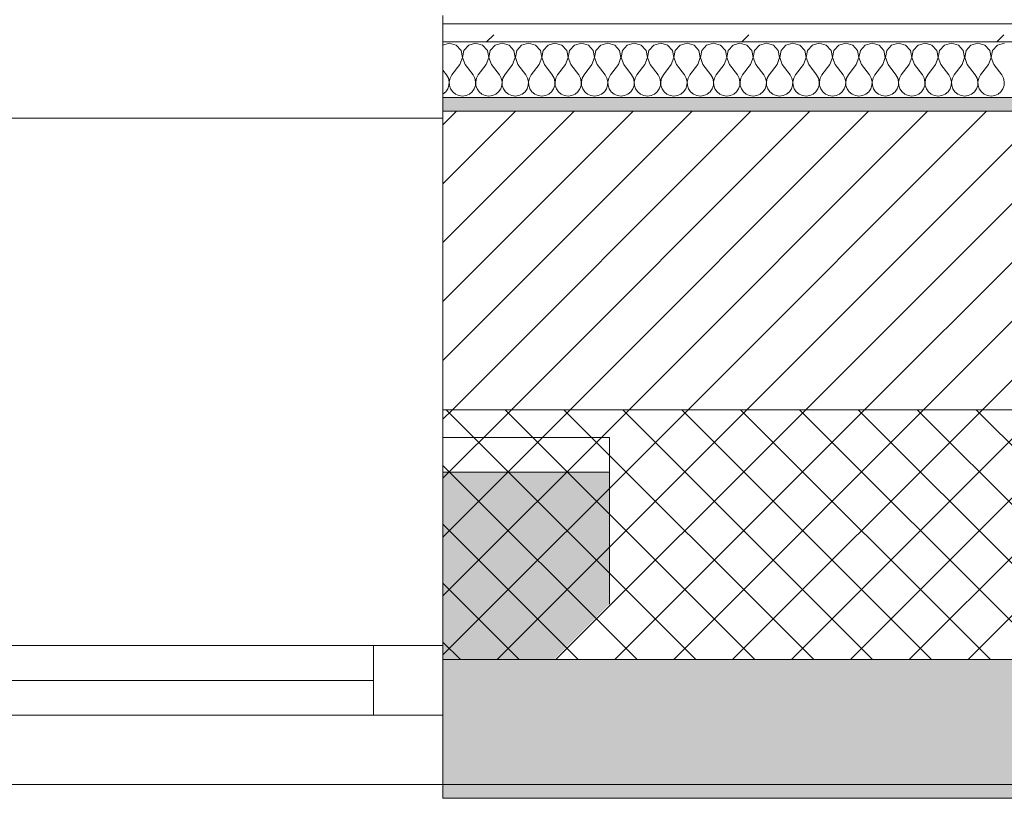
# Model space of a CAD drawing. Header units: millimetres. Extents: x -30280 to 19093, y -19284 to 4746.
# Tile 39 of 132: x -24471 to -23762, y -1699 to -1138. Entities that reach past the tile are written whole.
import ezdxf

# ---------------------------------------------------------------- set-up
doc = ezdxf.new("R2010")
doc.units = ezdxf.units.MM
doc.header["$MEASUREMENT"] = 0
doc.linetypes.add('Wipeout_Contour', pattern=[1000, 0, -1000])
for name, color, linetype in [('12_FAÇ_Façana', 7, 'Continuous'), ('Nuevo_08_E_Envans secs', 7, 'Continuous'), ('Ventanas Archicad', 7, 'Continuous')]:
    doc.layers.add(name, color=color, linetype=linetype)
for name, color, linetype, lineweight in [('12_FAÇ_Façana_Pluma_Nº__1', 7, 'Continuous', 5), ('12_FAÇ_Façana_Pluma_Nº__2', 8, 'Continuous', 5), ('12_FAÇ_Façana_Pluma_Nº__7', 7, 'Continuous', 5), ('Nuevo_08_E_Envans secs_Pluma_Nº__1', 7, 'Continuous', 5), ('Ventanas Archicad_Pluma_Nº__1', 7, 'Continuous', 5), ('Ventanas Archicad_Pluma_Nº__7', 7, 'Continuous', 5)]:
    doc.layers.add(name, color=color, linetype=linetype, lineweight=lineweight)
for name, color, linetype, lineweight, true_color in [('12_FAÇ_Façana_Pluma_Nº__102', 7, 'Continuous', 5, 0xcccccc), ('12_FAÇ_Façana_Pluma_Nº__174', 7, 'Continuous', 13, 0xe4ad2c), ('12_FAÇ_Façana_Pluma_Nº__176', 7, 'Continuous', 15, 0x93a0c6), ('Nuevo_08_E_Envans secs_Pluma_Nº__102', 7, 'Continuous', 5, 0xcccccc), ('Nuevo_08_E_Envans secs_Pluma_Nº__177', 7, 'Continuous', 15, 0xf7e046)]:
    doc.layers.add(name, color=color, linetype=linetype, lineweight=lineweight, true_color=true_color)

# ---------------------------------------------------------------- blocks, each defined once
blk = doc.blocks.new('Muro_14_1', base_point=(-24166.43, -1193.98))
at = {"layer": '12_FAÇ_Façana_Pluma_Nº__102', "linetype": 'Continuous', "lineweight": 0, "true_color": 0xe5e5e5}
for points in [[(-21871.11, -1598.98), (-24166.43, -1598.98), (-24166.43, -1688.98), (-20233.93, -1688.98), (-20233.93, -1598.98), (-21518.13, -1598.98), (-21518.13, -1638.98), (-21871.11, -1638.98)], [(-24166.43, -1698.98), (-20233.93, -1698.98), (-20233.93, -1688.98), (-24166.43, -1688.98)]]:
    blk.add_hatch(color=254, dxfattribs=at).paths.add_polyline_path(points)
at = {"layer": '12_FAÇ_Façana_Pluma_Nº__174', "linetype": 'Continuous', "lineweight": 13, "true_color": 0xe4ad2c}
h = blk.add_hatch(dxfattribs=at)
h.set_pattern_fill('SATE_Aislamiento_0001', color=42, style=0, pattern_type=2)
h.set_pattern_definition([(45, (0, 0), (-21.213203, 21.213203), []), (135, (0, 0), (21.213203, 21.213203), [])])
h.paths.add_polyline_path([(-24166.43, -1598.98), (-21871.11, -1598.98), (-21871.11, -1418.98), (-24166.43, -1418.98)])
at = {"layer": '12_FAÇ_Façana_Pluma_Nº__176', "linetype": 'Continuous', "lineweight": 0, "true_color": 0x495063}
blk.add_hatch(color=251, dxfattribs=at).paths.add_polyline_path([(-24166.43, -1193.98), (-24166.43, -1203.98), (-21871.11, -1203.98), (-21871.11, -1193.97)])
at = {"layer": '12_FAÇ_Façana_Pluma_Nº__2', "linetype": 'Continuous', "lineweight": 5}
h = blk.add_hatch(dxfattribs=at)
h.set_pattern_fill('Ceramic_0001', color=8, style=0, pattern_type=2)
h.set_pattern_definition([(45, (0, 0), (-21.213203, 21.213203), [])])
h.paths.add_polyline_path([(-24166.43, -1418.98), (-21871.11, -1418.98), (-21871.11, -1203.98), (-24166.43, -1203.98)])
at = {"layer": '12_FAÇ_Façana_Pluma_Nº__7', "color": 7, "linetype": 'Continuous', "lineweight": 5}
for p, q in [((-21871.11, -1203.98), (-24166.43, -1203.98)), ((-24166.43, -1418.98), (-21871.11, -1418.98)), ((-24166.43, -1598.98), (-21871.11, -1598.98)), ((-24166.43, -1688.98), (-20233.93, -1688.98))]:
    blk.add_line(p, q, dxfattribs=at)
at = {"layer": '12_FAÇ_Façana_Pluma_Nº__7', "color": 7, "linetype": 'Continuous', "lineweight": 5, "flags": 128}
for points in [[(-21871.11, -1193.98), (-24166.43, -1193.98)], [(-24166.43, -1193.98), (-24166.43, -1698.98)], [(-24166.43, -1698.98), (-20233.93, -1698.98)]]:
    blk.add_lwpolyline(points, dxfattribs=at)
blk = doc.blocks.new('Ventana Vertical Multi-Faja 27_5')
at = {"layer": 'Ventanas Archicad_Pluma_Nº__1', "color": 7, "linetype": 'Continuous', "lineweight": 5}
for p, q in [((-600, 50), (600, 50)), ((-600, 0), (-550, 0)), ((-550, 0), (-550, -50)), ((-550, 0), (550, 0)), ((550, -50), (550, 0)), ((550, 0), (600, 0)), ((-550, -25), (550, -25)), ((-550, -50), (-600, -50)), ((550, -50), (-550, -50)), ((600, -50), (550, -50)), ((-600, -200), (-600, -175)), ((600, -200), (600, -175)), ((-600, -430), (600, -430))]:
    blk.add_line(p, q, dxfattribs=at)
at = {"layer": 'Ventanas Archicad_Pluma_Nº__7', "color": 7, "linetype": 'Continuous', "lineweight": 5}
for p, q in [((-600, 50), (-600, 40)), ((600, 50), (600, 40)), ((-600, 40), (-600, 0)), ((-600, 40), (-600, 0)), ((600, 40), (600, 0)), ((600, 40), (600, 0)), ((-600, 0), (-600, -50)), ((-600, 0), (-600, -50)), ((-600, 0), (-600, -50)), ((-600, 0), (-600, -50)), ((600, 0), (600, -50)), ((600, 0), (600, -50)), ((600, 0), (600, -50)), ((600, 0), (600, -50)), ((-600, -50), (-600, -80)), ((-600, -50), (-600, -80)), ((600, -50), (600, -80)), ((600, -50), (600, -80)), ((-600, -80), (-600, -175)), ((-600, -80), (-600, -175)), ((600, -80), (600, -175)), ((600, -80), (600, -175)), ((-600, -200), (-600, -420)), ((600, -200), (600, -420)), ((-600, -420), (-600, -430)), ((600, -420), (600, -430))]:
    blk.add_line(p, q, dxfattribs=at)
blk = doc.blocks.new('Muro_17_1', base_point=(-25366.43, -1208.98))
at = {"layer": '12_FAÇ_Façana', "linetype": 'Continuous', "lineweight": 0, "true_color": 0x000000}
h = blk.add_hatch(dxfattribs=at)
h.set_pattern_fill('Yeso_0001', color=18, style=0, pattern_type=2)
h.set_pattern_definition([(0, (0, 0), (0, 75), [0, -75])])
h.paths.add_polyline_path([(-24166.43, -1438.98), (-24166.43, -1463.98), (-24046.43, -1463.98), (-24046.43, -1438.98)])
at = {"layer": '12_FAÇ_Façana_Pluma_Nº__102', "linetype": 'Continuous', "lineweight": 0, "true_color": 0xe5e5e5}
blk.add_hatch(color=254, dxfattribs=at).paths.add_polyline_path([(-24046.43, -1558.98), (-24046.43, -1463.98), (-24166.43, -1463.98), (-24166.43, -1678.98)])
at = {"layer": '12_FAÇ_Façana_Pluma_Nº__1', "color": 7, "linetype": 'Continuous', "lineweight": 5}
for p, q in [((-24166.43, -1438.98), (-24166.43, -1463.98)), ((-24046.43, -1438.98), (-24166.43, -1438.98)), ((-24046.43, -1463.98), (-24046.43, -1438.98)), ((-24166.43, -1463.98), (-24046.43, -1463.98))]:
    blk.add_line(p, q, dxfattribs=at)
at = {"layer": '12_FAÇ_Façana_Pluma_Nº__7', "color": 7, "linetype": 'Continuous', "lineweight": 5}
for p, q in [((-24166.43, -1218.98), (-24166.43, -1208.98)), ((-24166.43, -1438.98), (-24166.43, -1218.98)), ((-24166.43, -1558.98), (-24166.43, -1463.98)), ((-24166.43, -1558.98), (-24166.43, -1463.98)), ((-24046.43, -1558.98), (-24046.43, -1463.98)), ((-24166.43, -1588.98), (-24166.43, -1558.98)), ((-24166.43, -1588.98), (-24166.43, -1558.98)), ((-24166.43, -1638.98), (-24166.43, -1588.98)), ((-24166.43, -1638.98), (-24166.43, -1588.98)), ((-24166.43, -1678.98), (-24166.43, -1638.98)), ((-24166.43, -1678.98), (-24166.43, -1638.98)), ((-24166.43, -1688.98), (-24166.43, -1678.98))]:
    blk.add_line(p, q, dxfattribs=at)
at = {"layer": 'Ventanas Archicad', "color": 253, "linetype": 'Continuous', "lineweight": 5, "true_color": 0xa4a4a6, "zscale": 1000, "rotation": 180}
blk.add_blockref('Ventana Vertical Multi-Faja 27_5', (-24766.43, -1638.98), dxfattribs=at)
blk = doc.blocks.new('*X737')
at = {"layer": 'Nuevo_08_E_Envans secs_Pluma_Nº__102', "color": 254, "linetype": 'Continuous', "lineweight": 5, "true_color": 0xcccccc}
for p, q in [((-24161.9, -1154.93), (-24166.43, -1156.21)), ((-24156.9, -1156.35), (-24161.9, -1154.93)), ((-24153.39, -1160.19), (-24156.9, -1156.35)), ((-24147.86, -1156.35), (-24151.38, -1160.19)), ((-24142.86, -1154.93), (-24147.86, -1156.35)), ((-24137.85, -1156.35), (-24142.86, -1154.93)), ((-24134.34, -1160.19), (-24137.85, -1156.35)), ((-24128.82, -1156.35), (-24132.33, -1160.19)), ((-24123.81, -1154.93), (-24128.82, -1156.35)), ((-24118.8, -1156.35), (-24123.81, -1154.93)), ((-24115.29, -1160.19), (-24118.8, -1156.35)), ((-24109.77, -1156.35), (-24113.28, -1160.19)), ((-24104.76, -1154.93), (-24109.77, -1156.35)), ((-24099.75, -1156.35), (-24104.76, -1154.93)), ((-24096.24, -1160.19), (-24099.75, -1156.35)), ((-24090.72, -1156.35), (-24094.23, -1160.19)), ((-24085.71, -1154.93), (-24090.72, -1156.35)), ((-24080.71, -1156.35), (-24085.71, -1154.93)), ((-24077.2, -1160.19), (-24080.71, -1156.35)), ((-24071.67, -1156.35), (-24075.19, -1160.19)), ((-24066.67, -1154.93), (-24071.67, -1156.35)), ((-24061.66, -1156.35), (-24066.67, -1154.93)), ((-24058.15, -1160.19), (-24061.66, -1156.35)), ((-24052.63, -1156.35), (-24056.14, -1160.19)), ((-24047.62, -1154.93), (-24052.63, -1156.35)), ((-24042.61, -1156.35), (-24047.62, -1154.93)), ((-24039.1, -1160.19), (-24042.61, -1156.35)), ((-24033.58, -1156.35), (-24037.09, -1160.19)), ((-24028.57, -1154.93), (-24033.58, -1156.35)), ((-24023.56, -1156.35), (-24028.57, -1154.93)), ((-24020.05, -1160.19), (-24023.56, -1156.35)), ((-24014.53, -1156.35), (-24018.04, -1160.19)), ((-24009.52, -1154.93), (-24014.53, -1156.35)), ((-24004.52, -1156.35), (-24009.52, -1154.93)), ((-24001.01, -1160.19), (-24004.52, -1156.35)), ((-23995.48, -1156.35), (-23998.99, -1160.19)), ((-23990.48, -1154.93), (-23995.48, -1156.35)), ((-23985.47, -1156.35), (-23990.48, -1154.93)), ((-23981.96, -1160.19), (-23985.47, -1156.35)), ((-23976.44, -1156.35), (-23979.95, -1160.19)), ((-23971.43, -1154.93), (-23976.44, -1156.35)), ((-23966.42, -1156.35), (-23971.43, -1154.93)), ((-23962.91, -1160.19), (-23966.42, -1156.35)), ((-23957.39, -1156.35), (-23960.9, -1160.19)), ((-23952.38, -1154.93), (-23957.39, -1156.35)), ((-23947.37, -1156.35), (-23952.38, -1154.93)), ((-23943.86, -1160.19), (-23947.37, -1156.35)), ((-23938.34, -1156.35), (-23941.85, -1160.19)), ((-23933.33, -1154.93), (-23938.34, -1156.35)), ((-23928.33, -1156.35), (-23933.33, -1154.93)), ((-23924.81, -1160.19), (-23928.33, -1156.35)), ((-23919.29, -1156.35), (-23922.8, -1160.19)), ((-23914.29, -1154.93), (-23919.29, -1156.35)), ((-23909.28, -1156.35), (-23914.29, -1154.93)), ((-23905.77, -1160.19), (-23909.28, -1156.35)), ((-23900.25, -1156.35), (-23903.76, -1160.19)), ((-23895.24, -1154.93), (-23900.25, -1156.35)), ((-23890.23, -1156.35), (-23895.24, -1154.93)), ((-23886.72, -1160.19), (-23890.23, -1156.35)), ((-23881.2, -1156.35), (-23884.71, -1160.19)), ((-23876.19, -1154.93), (-23881.2, -1156.35)), ((-23871.18, -1156.35), (-23876.19, -1154.93)), ((-23867.67, -1160.19), (-23871.18, -1156.35)), ((-23862.15, -1156.35), (-23865.66, -1160.19)), ((-23857.14, -1154.93), (-23862.15, -1156.35)), ((-23852.14, -1156.35), (-23857.14, -1154.93)), ((-23848.62, -1160.19), (-23852.14, -1156.35)), ((-23843.1, -1156.35), (-23846.61, -1160.19)), ((-23838.1, -1154.93), (-23843.1, -1156.35)), ((-23833.09, -1156.35), (-23838.1, -1154.93)), ((-23829.58, -1160.19), (-23833.09, -1156.35)), ((-23824.05, -1156.35), (-23827.57, -1160.19)), ((-23819.05, -1154.93), (-23824.05, -1156.35)), ((-23814.04, -1156.35), (-23819.05, -1154.93)), ((-23810.53, -1160.19), (-23814.04, -1156.35)), ((-23805.01, -1156.35), (-23808.52, -1160.19)), ((-23800, -1154.93), (-23805.01, -1156.35)), ((-23794.99, -1156.35), (-23800, -1154.93)), ((-23791.48, -1160.19), (-23794.99, -1156.35)), ((-23785.96, -1156.35), (-23789.47, -1160.19)), ((-23780.95, -1154.93), (-23785.96, -1156.35)), ((-23775.95, -1156.35), (-23780.95, -1154.93)), ((-23772.43, -1160.19), (-23775.95, -1156.35)), ((-23766.91, -1156.35), (-23770.42, -1160.19)), ((-23761.9, -1154.93), (-23766.91, -1156.35)), ((-24152.42, -1165.31), (-24153.39, -1160.19)), ((-24151.38, -1160.19), (-24152.34, -1165.31)), ((-24133.37, -1165.31), (-24134.34, -1160.19)), ((-24132.33, -1160.19), (-24133.29, -1165.31)), ((-24114.32, -1165.31), (-24115.29, -1160.19)), ((-24113.28, -1160.19), (-24114.25, -1165.31)), ((-24095.28, -1165.31), (-24096.24, -1160.19)), ((-24094.23, -1160.19), (-24095.2, -1165.31)), ((-24076.23, -1165.31), (-24077.2, -1160.19)), ((-24075.19, -1160.19), (-24076.15, -1165.31)), ((-24057.18, -1165.31), (-24058.15, -1160.19)), ((-24056.14, -1160.19), (-24057.1, -1165.31)), ((-24038.13, -1165.31), (-24039.1, -1160.19)), ((-24037.09, -1160.19), (-24038.06, -1165.31)), ((-24019.09, -1165.31), (-24020.05, -1160.19)), ((-24018.04, -1160.19), (-24019.01, -1165.31)), ((-24000.04, -1165.31), (-24001.01, -1160.19)), ((-23998.99, -1160.19), (-23999.96, -1165.31)), ((-23980.99, -1165.31), (-23981.96, -1160.19)), ((-23979.95, -1160.19), (-23980.91, -1165.31)), ((-23961.94, -1165.31), (-23962.91, -1160.19)), ((-23960.9, -1160.19), (-23961.87, -1165.31)), ((-23942.9, -1165.31), (-23943.86, -1160.19)), ((-23941.85, -1160.19), (-23942.82, -1165.31)), ((-23923.85, -1165.31), (-23924.81, -1160.19)), ((-23922.8, -1160.19), (-23923.77, -1165.31)), ((-23904.8, -1165.31), (-23905.77, -1160.19)), ((-23903.76, -1160.19), (-23904.72, -1165.31)), ((-23885.75, -1165.31), (-23886.72, -1160.19)), ((-23884.71, -1160.19), (-23885.68, -1165.31)), ((-23866.71, -1165.31), (-23867.67, -1160.19)), ((-23865.66, -1160.19), (-23866.63, -1165.31)), ((-23847.66, -1165.31), (-23848.62, -1160.19)), ((-23846.61, -1160.19), (-23847.58, -1165.31)), ((-23828.61, -1165.31), (-23829.58, -1160.19)), ((-23827.57, -1160.19), (-23828.53, -1165.31)), ((-23809.56, -1165.31), (-23810.53, -1160.19)), ((-23808.52, -1160.19), (-23809.49, -1165.31)), ((-23790.51, -1165.31), (-23791.48, -1160.19)), ((-23789.47, -1160.19), (-23790.44, -1165.31)), ((-23771.47, -1165.31), (-23772.43, -1160.19)), ((-23770.42, -1160.19), (-23771.39, -1165.31)), ((-24154.29, -1170.17), (-24160, -1177.79)), ((-24154.29, -1170.17), (-24152.42, -1165.31)), ((-24152.34, -1165.31), (-24150.48, -1170.17)), ((-24150.48, -1170.17), (-24144.76, -1177.79)), ((-24135.24, -1170.17), (-24140.95, -1177.79)), ((-24135.24, -1170.17), (-24133.37, -1165.31)), ((-24133.29, -1165.31), (-24131.43, -1170.17)), ((-24131.43, -1170.17), (-24125.71, -1177.79)), ((-24116.19, -1170.17), (-24121.9, -1177.79)), ((-24116.19, -1170.17), (-24114.32, -1165.31)), ((-24114.25, -1165.31), (-24112.38, -1170.17)), ((-24112.38, -1170.17), (-24106.67, -1177.79)), ((-24097.14, -1170.17), (-24102.86, -1177.79)), ((-24097.14, -1170.17), (-24095.28, -1165.31)), ((-24095.2, -1165.31), (-24093.33, -1170.17)), ((-24093.33, -1170.17), (-24087.62, -1177.79)), ((-24078.1, -1170.17), (-24083.81, -1177.79)), ((-24078.1, -1170.17), (-24076.23, -1165.31)), ((-24076.15, -1165.31), (-24074.29, -1170.17)), ((-24074.29, -1170.17), (-24068.57, -1177.79)), ((-24059.05, -1170.17), (-24064.76, -1177.79)), ((-24059.05, -1170.17), (-24057.18, -1165.31)), ((-24057.1, -1165.31), (-24055.24, -1170.17)), ((-24055.24, -1170.17), (-24049.52, -1177.79)), ((-24040, -1170.17), (-24045.71, -1177.79)), ((-24040, -1170.17), (-24038.13, -1165.31)), ((-24038.06, -1165.31), (-24036.19, -1170.17)), ((-24036.19, -1170.17), (-24030.48, -1177.79)), ((-24020.95, -1170.17), (-24026.67, -1177.79)), ((-24020.95, -1170.17), (-24019.09, -1165.31)), ((-24019.01, -1165.31), (-24017.14, -1170.17)), ((-24017.14, -1170.17), (-24011.43, -1177.79)), ((-24001.9, -1170.17), (-24007.62, -1177.79)), ((-24001.9, -1170.17), (-24000.04, -1165.31)), ((-23999.96, -1165.31), (-23998.1, -1170.17)), ((-23998.1, -1170.17), (-23992.38, -1177.79)), ((-23982.86, -1170.17), (-23988.57, -1177.79)), ((-23982.86, -1170.17), (-23980.99, -1165.31)), ((-23980.91, -1165.31), (-23979.05, -1170.17)), ((-23979.05, -1170.17), (-23973.33, -1177.79)), ((-23963.81, -1170.17), (-23969.52, -1177.79)), ((-23963.81, -1170.17), (-23961.94, -1165.31)), ((-23961.87, -1165.31), (-23960, -1170.17)), ((-23960, -1170.17), (-23954.29, -1177.79)), ((-23944.76, -1170.17), (-23950.48, -1177.79)), ((-23944.76, -1170.17), (-23942.9, -1165.31)), ((-23942.82, -1165.31), (-23940.95, -1170.17)), ((-23940.95, -1170.17), (-23935.24, -1177.79)), ((-23925.71, -1170.17), (-23931.43, -1177.79)), ((-23925.71, -1170.17), (-23923.85, -1165.31)), ((-23923.77, -1165.31), (-23921.9, -1170.17)), ((-23921.9, -1170.17), (-23916.19, -1177.79)), ((-23906.67, -1170.17), (-23912.38, -1177.79)), ((-23906.67, -1170.17), (-23904.8, -1165.31)), ((-23904.72, -1165.31), (-23902.86, -1170.17)), ((-23902.86, -1170.17), (-23897.14, -1177.79)), ((-23887.62, -1170.17), (-23893.33, -1177.79)), ((-23887.62, -1170.17), (-23885.75, -1165.31)), ((-23885.68, -1165.31), (-23883.81, -1170.17)), ((-23883.81, -1170.17), (-23878.1, -1177.79)), ((-23868.57, -1170.17), (-23874.29, -1177.79)), ((-23868.57, -1170.17), (-23866.71, -1165.31)), ((-23866.63, -1165.31), (-23864.76, -1170.17)), ((-23864.76, -1170.17), (-23859.05, -1177.79)), ((-23849.52, -1170.17), (-23855.24, -1177.79)), ((-23849.52, -1170.17), (-23847.66, -1165.31)), ((-23847.58, -1165.31), (-23845.71, -1170.17)), ((-23845.71, -1170.17), (-23840, -1177.79)), ((-23830.48, -1170.17), (-23836.19, -1177.79)), ((-23830.48, -1170.17), (-23828.61, -1165.31)), ((-23828.53, -1165.31), (-23826.67, -1170.17)), ((-23826.67, -1170.17), (-23820.95, -1177.79)), ((-23811.43, -1170.17), (-23817.14, -1177.79)), ((-23811.43, -1170.17), (-23809.56, -1165.31)), ((-23809.49, -1165.31), (-23807.62, -1170.17)), ((-23807.62, -1170.17), (-23801.9, -1177.79)), ((-23792.38, -1170.17), (-23798.1, -1177.79)), ((-23792.38, -1170.17), (-23790.51, -1165.31)), ((-23790.44, -1165.31), (-23788.57, -1170.17)), ((-23788.57, -1170.17), (-23782.86, -1177.79)), ((-23773.33, -1170.17), (-23779.05, -1177.79)), ((-23773.33, -1170.17), (-23771.47, -1165.31)), ((-23771.39, -1165.31), (-23769.52, -1170.17)), ((-23769.52, -1170.17), (-23763.81, -1177.79)), ((-24166.43, -1174.29), (-24163.81, -1177.79)), ((-24162.54, -1180.08), (-24163.81, -1177.79)), ((-24161.94, -1182.64), (-24162.54, -1180.08)), ((-24162.07, -1185.27), (-24161.94, -1182.64)), ((-24161.27, -1180.08), (-24161.87, -1182.64)), ((-24161.87, -1182.64), (-24161.74, -1185.27)), ((-24160, -1177.79), (-24161.27, -1180.08)), ((-24143.49, -1180.08), (-24144.76, -1177.79)), ((-24142.9, -1182.64), (-24143.49, -1180.08)), ((-24143.02, -1185.27), (-24142.9, -1182.64)), ((-24142.22, -1180.08), (-24142.82, -1182.64)), ((-24142.82, -1182.64), (-24142.69, -1185.27)), ((-24140.95, -1177.79), (-24142.22, -1180.08)), ((-24124.44, -1180.08), (-24125.71, -1177.79)), ((-24123.85, -1182.64), (-24124.44, -1180.08)), ((-24123.98, -1185.27), (-24123.85, -1182.64)), ((-24123.18, -1180.08), (-24123.77, -1182.64)), ((-24123.77, -1182.64), (-24123.64, -1185.27)), ((-24121.9, -1177.79), (-24123.18, -1180.08)), ((-24105.4, -1180.08), (-24106.67, -1177.79)), ((-24104.8, -1182.64), (-24105.4, -1180.08)), ((-24104.93, -1185.27), (-24104.8, -1182.64)), ((-24104.13, -1180.08), (-24104.72, -1182.64)), ((-24104.72, -1182.64), (-24104.6, -1185.27)), ((-24102.86, -1177.79), (-24104.13, -1180.08)), ((-24086.35, -1180.08), (-24087.62, -1177.79)), ((-24085.75, -1182.64), (-24086.35, -1180.08)), ((-24085.88, -1185.27), (-24085.75, -1182.64)), ((-24085.08, -1180.08), (-24085.68, -1182.64)), ((-24085.68, -1182.64), (-24085.55, -1185.27)), ((-24083.81, -1177.79), (-24085.08, -1180.08)), ((-24067.3, -1180.08), (-24068.57, -1177.79)), ((-24066.71, -1182.64), (-24067.3, -1180.08)), ((-24066.83, -1185.27), (-24066.71, -1182.64)), ((-24066.03, -1180.08), (-24066.63, -1182.64)), ((-24066.63, -1182.64), (-24066.5, -1185.27)), ((-24064.76, -1177.79), (-24066.03, -1180.08)), ((-24048.25, -1180.08), (-24049.52, -1177.79)), ((-24047.66, -1182.64), (-24048.25, -1180.08)), ((-24047.78, -1185.27), (-24047.66, -1182.64)), ((-24046.99, -1180.08), (-24047.58, -1182.64)), ((-24047.58, -1182.64), (-24047.45, -1185.27)), ((-24045.71, -1177.79), (-24046.99, -1180.08)), ((-24029.2, -1180.08), (-24030.48, -1177.79)), ((-24028.61, -1182.64), (-24029.2, -1180.08)), ((-24028.74, -1185.27), (-24028.61, -1182.64)), ((-24027.94, -1180.08), (-24028.53, -1182.64)), ((-24028.53, -1182.64), (-24028.41, -1185.27)), ((-24026.67, -1177.79), (-24027.94, -1180.08)), ((-24010.16, -1180.08), (-24011.43, -1177.79)), ((-24009.56, -1182.64), (-24010.16, -1180.08)), ((-24009.69, -1185.27), (-24009.56, -1182.64)), ((-24008.89, -1180.08), (-24009.49, -1182.64)), ((-24009.49, -1182.64), (-24009.36, -1185.27)), ((-24007.62, -1177.79), (-24008.89, -1180.08)), ((-23991.11, -1180.08), (-23992.38, -1177.79)), ((-23990.51, -1182.64), (-23991.11, -1180.08)), ((-23990.64, -1185.27), (-23990.51, -1182.64)), ((-23989.84, -1180.08), (-23990.44, -1182.64)), ((-23990.44, -1182.64), (-23990.31, -1185.27)), ((-23988.57, -1177.79), (-23989.84, -1180.08)), ((-23972.06, -1180.08), (-23973.33, -1177.79)), ((-23971.47, -1182.64), (-23972.06, -1180.08)), ((-23971.59, -1185.27), (-23971.47, -1182.64)), ((-23970.8, -1180.08), (-23971.39, -1182.64)), ((-23971.39, -1182.64), (-23971.26, -1185.27)), ((-23969.52, -1177.79), (-23970.8, -1180.08)), ((-23953.01, -1180.08), (-23954.29, -1177.79)), ((-23952.42, -1182.64), (-23953.01, -1180.08)), ((-23952.55, -1185.27), (-23952.42, -1182.64)), ((-23951.75, -1180.08), (-23952.34, -1182.64)), ((-23952.34, -1182.64), (-23952.22, -1185.27)), ((-23950.48, -1177.79), (-23951.75, -1180.08)), ((-23933.97, -1180.08), (-23935.24, -1177.79)), ((-23933.37, -1182.64), (-23933.97, -1180.08)), ((-23933.5, -1185.27), (-23933.37, -1182.64)), ((-23932.7, -1180.08), (-23933.29, -1182.64)), ((-23933.29, -1182.64), (-23933.17, -1185.27)), ((-23931.43, -1177.79), (-23932.7, -1180.08)), ((-23914.92, -1180.08), (-23916.19, -1177.79)), ((-23914.32, -1182.64), (-23914.92, -1180.08)), ((-23914.45, -1185.27), (-23914.32, -1182.64)), ((-23913.65, -1180.08), (-23914.25, -1182.64)), ((-23914.25, -1182.64), (-23914.12, -1185.27)), ((-23912.38, -1177.79), (-23913.65, -1180.08)), ((-23895.87, -1180.08), (-23897.14, -1177.79)), ((-23895.28, -1182.64), (-23895.87, -1180.08)), ((-23895.4, -1185.27), (-23895.28, -1182.64)), ((-23894.6, -1180.08), (-23895.2, -1182.64)), ((-23895.2, -1182.64), (-23895.07, -1185.27)), ((-23893.33, -1177.79), (-23894.6, -1180.08)), ((-23876.82, -1180.08), (-23878.1, -1177.79)), ((-23876.23, -1182.64), (-23876.82, -1180.08)), ((-23876.36, -1185.27), (-23876.23, -1182.64)), ((-23875.56, -1180.08), (-23876.15, -1182.64)), ((-23876.15, -1182.64), (-23876.02, -1185.27)), ((-23874.29, -1177.79), (-23875.56, -1180.08)), ((-23857.78, -1180.08), (-23859.05, -1177.79)), ((-23857.18, -1182.64), (-23857.78, -1180.08)), ((-23857.31, -1185.27), (-23857.18, -1182.64)), ((-23856.51, -1180.08), (-23857.1, -1182.64)), ((-23857.1, -1182.64), (-23856.98, -1185.27)), ((-23855.24, -1177.79), (-23856.51, -1180.08)), ((-23838.73, -1180.08), (-23840, -1177.79)), ((-23838.13, -1182.64), (-23838.73, -1180.08)), ((-23838.26, -1185.27), (-23838.13, -1182.64)), ((-23837.46, -1180.08), (-23838.06, -1182.64)), ((-23838.06, -1182.64), (-23837.93, -1185.27)), ((-23836.19, -1177.79), (-23837.46, -1180.08)), ((-23819.68, -1180.08), (-23820.95, -1177.79)), ((-23819.09, -1182.64), (-23819.68, -1180.08)), ((-23819.21, -1185.27), (-23819.09, -1182.64)), ((-23818.41, -1180.08), (-23819.01, -1182.64)), ((-23819.01, -1182.64), (-23818.88, -1185.27)), ((-23817.14, -1177.79), (-23818.41, -1180.08)), ((-23800.63, -1180.08), (-23801.9, -1177.79)), ((-23800.04, -1182.64), (-23800.63, -1180.08)), ((-23800.17, -1185.27), (-23800.04, -1182.64)), ((-23799.37, -1180.08), (-23799.96, -1182.64)), ((-23799.96, -1182.64), (-23799.83, -1185.27)), ((-23798.1, -1177.79), (-23799.37, -1180.08)), ((-23781.59, -1180.08), (-23782.86, -1177.79)), ((-23780.99, -1182.64), (-23781.59, -1180.08)), ((-23781.12, -1185.27), (-23780.99, -1182.64)), ((-23780.32, -1180.08), (-23780.91, -1182.64)), ((-23780.91, -1182.64), (-23780.79, -1185.27)), ((-23779.05, -1177.79), (-23780.32, -1180.08)), ((-23762.54, -1180.08), (-23763.81, -1177.79)), ((-23761.94, -1182.64), (-23762.54, -1180.08)), ((-23762.07, -1185.27), (-23761.94, -1182.64)), ((-24166.43, -1191.61), (-24166.42, -1191.6)), ((-24166.42, -1191.6), (-24164.4, -1189.92)), ((-24164.4, -1189.92), (-24162.91, -1187.76)), ((-24162.91, -1187.76), (-24162.07, -1185.27)), ((-24161.74, -1185.27), (-24160.9, -1187.76)), ((-24160.9, -1187.76), (-24159.41, -1189.92)), ((-24159.41, -1189.92), (-24157.39, -1191.6)), ((-24157.39, -1191.6), (-24154.98, -1192.66)), ((-24149.78, -1192.66), (-24147.37, -1191.6)), ((-24147.37, -1191.6), (-24145.35, -1189.92)), ((-24145.35, -1189.92), (-24143.86, -1187.76)), ((-24143.86, -1187.76), (-24143.02, -1185.27)), ((-24142.69, -1185.27), (-24141.85, -1187.76)), ((-24141.85, -1187.76), (-24140.36, -1189.92)), ((-24140.36, -1189.92), (-24138.34, -1191.6)), ((-24138.34, -1191.6), (-24135.94, -1192.66)), ((-24130.73, -1192.66), (-24128.33, -1191.6)), ((-24128.33, -1191.6), (-24126.3, -1189.92)), ((-24126.3, -1189.92), (-24124.81, -1187.76)), ((-24124.81, -1187.76), (-24123.98, -1185.27)), ((-24123.64, -1185.27), (-24122.8, -1187.76)), ((-24122.8, -1187.76), (-24121.32, -1189.92)), ((-24121.32, -1189.92), (-24119.29, -1191.6)), ((-24119.29, -1191.6), (-24116.89, -1192.66)), ((-24111.68, -1192.66), (-24109.28, -1191.6)), ((-24109.28, -1191.6), (-24107.26, -1189.92)), ((-24107.26, -1189.92), (-24105.77, -1187.76)), ((-24105.77, -1187.76), (-24104.93, -1185.27)), ((-24104.6, -1185.27), (-24103.76, -1187.76)), ((-24103.76, -1187.76), (-24102.27, -1189.92)), ((-24102.27, -1189.92), (-24100.25, -1191.6)), ((-24100.25, -1191.6), (-24097.84, -1192.66)), ((-24092.64, -1192.66), (-24090.23, -1191.6)), ((-24090.23, -1191.6), (-24088.21, -1189.92)), ((-24088.21, -1189.92), (-24086.72, -1187.76)), ((-24086.72, -1187.76), (-24085.88, -1185.27)), ((-24085.55, -1185.27), (-24084.71, -1187.76)), ((-24084.71, -1187.76), (-24083.22, -1189.92)), ((-24083.22, -1189.92), (-24081.2, -1191.6)), ((-24081.2, -1191.6), (-24078.79, -1192.66)), ((-24073.59, -1192.66), (-24071.18, -1191.6)), ((-24071.18, -1191.6), (-24069.16, -1189.92)), ((-24069.16, -1189.92), (-24067.67, -1187.76)), ((-24067.67, -1187.76), (-24066.83, -1185.27)), ((-24066.5, -1185.27), (-24065.66, -1187.76)), ((-24065.66, -1187.76), (-24064.17, -1189.92)), ((-24064.17, -1189.92), (-24062.15, -1191.6)), ((-24062.15, -1191.6), (-24059.75, -1192.66)), ((-24054.54, -1192.66), (-24052.14, -1191.6)), ((-24052.14, -1191.6), (-24050.11, -1189.92)), ((-24050.11, -1189.92), (-24048.62, -1187.76)), ((-24048.62, -1187.76), (-24047.78, -1185.27)), ((-24047.45, -1185.27), (-24046.61, -1187.76)), ((-24046.61, -1187.76), (-24045.13, -1189.92)), ((-24045.13, -1189.92), (-24043.1, -1191.6)), ((-24043.1, -1191.6), (-24040.7, -1192.66)), ((-24035.49, -1192.66), (-24033.09, -1191.6)), ((-24033.09, -1191.6), (-24031.06, -1189.92)), ((-24031.06, -1189.92), (-24029.58, -1187.76)), ((-24029.58, -1187.76), (-24028.74, -1185.27)), ((-24028.41, -1185.27), (-24027.57, -1187.76)), ((-24027.57, -1187.76), (-24026.08, -1189.92)), ((-24026.08, -1189.92), (-24024.05, -1191.6)), ((-24024.05, -1191.6), (-24021.65, -1192.66)), ((-24016.45, -1192.66), (-24014.04, -1191.6)), ((-24014.04, -1191.6), (-24012.02, -1189.92)), ((-24012.02, -1189.92), (-24010.53, -1187.76)), ((-24010.53, -1187.76), (-24009.69, -1185.27)), ((-24009.36, -1185.27), (-24008.52, -1187.76)), ((-24008.52, -1187.76), (-24007.03, -1189.92)), ((-24007.03, -1189.92), (-24005.01, -1191.6)), ((-24005.01, -1191.6), (-24002.6, -1192.66)), ((-23997.4, -1192.66), (-23994.99, -1191.6)), ((-23994.99, -1191.6), (-23992.97, -1189.92)), ((-23992.97, -1189.92), (-23991.48, -1187.76)), ((-23991.48, -1187.76), (-23990.64, -1185.27)), ((-23990.31, -1185.27), (-23989.47, -1187.76)), ((-23989.47, -1187.76), (-23987.98, -1189.92)), ((-23987.98, -1189.92), (-23985.96, -1191.6)), ((-23985.96, -1191.6), (-23983.55, -1192.66)), ((-23978.35, -1192.66), (-23975.95, -1191.6)), ((-23975.95, -1191.6), (-23973.92, -1189.92)), ((-23973.92, -1189.92), (-23972.43, -1187.76)), ((-23972.43, -1187.76), (-23971.59, -1185.27)), ((-23971.26, -1185.27), (-23970.42, -1187.76)), ((-23970.42, -1187.76), (-23968.94, -1189.92)), ((-23968.94, -1189.92), (-23966.91, -1191.6)), ((-23966.91, -1191.6), (-23964.51, -1192.66)), ((-23959.3, -1192.66), (-23956.9, -1191.6)), ((-23956.9, -1191.6), (-23954.87, -1189.92)), ((-23954.87, -1189.92), (-23953.39, -1187.76)), ((-23953.39, -1187.76), (-23952.55, -1185.27)), ((-23952.22, -1185.27), (-23951.38, -1187.76)), ((-23951.38, -1187.76), (-23949.89, -1189.92)), ((-23949.89, -1189.92), (-23947.86, -1191.6)), ((-23947.86, -1191.6), (-23945.46, -1192.66)), ((-23940.25, -1192.66), (-23937.85, -1191.6)), ((-23937.85, -1191.6), (-23935.83, -1189.92)), ((-23935.83, -1189.92), (-23934.34, -1187.76)), ((-23934.34, -1187.76), (-23933.5, -1185.27)), ((-23933.17, -1185.27), (-23932.33, -1187.76)), ((-23932.33, -1187.76), (-23930.84, -1189.92)), ((-23930.84, -1189.92), (-23928.82, -1191.6)), ((-23928.82, -1191.6), (-23926.41, -1192.66)), ((-23921.21, -1192.66), (-23918.8, -1191.6)), ((-23918.8, -1191.6), (-23916.78, -1189.92)), ((-23916.78, -1189.92), (-23915.29, -1187.76)), ((-23915.29, -1187.76), (-23914.45, -1185.27)), ((-23914.12, -1185.27), (-23913.28, -1187.76)), ((-23913.28, -1187.76), (-23911.79, -1189.92)), ((-23911.79, -1189.92), (-23909.77, -1191.6)), ((-23909.77, -1191.6), (-23907.36, -1192.66)), ((-23902.16, -1192.66), (-23899.75, -1191.6)), ((-23899.75, -1191.6), (-23897.73, -1189.92)), ((-23897.73, -1189.92), (-23896.24, -1187.76)), ((-23896.24, -1187.76), (-23895.4, -1185.27)), ((-23895.07, -1185.27), (-23894.23, -1187.76)), ((-23894.23, -1187.76), (-23892.74, -1189.92)), ((-23892.74, -1189.92), (-23890.72, -1191.6)), ((-23890.72, -1191.6), (-23888.32, -1192.66)), ((-23883.11, -1192.66), (-23880.71, -1191.6)), ((-23880.71, -1191.6), (-23878.68, -1189.92)), ((-23878.68, -1189.92), (-23877.2, -1187.76)), ((-23877.2, -1187.76), (-23876.36, -1185.27)), ((-23876.02, -1185.27), (-23875.19, -1187.76)), ((-23875.19, -1187.76), (-23873.7, -1189.92)), ((-23873.7, -1189.92), (-23871.67, -1191.6)), ((-23871.67, -1191.6), (-23869.27, -1192.66)), ((-23864.06, -1192.66), (-23861.66, -1191.6)), ((-23861.66, -1191.6), (-23859.64, -1189.92)), ((-23859.64, -1189.92), (-23858.15, -1187.76)), ((-23858.15, -1187.76), (-23857.31, -1185.27)), ((-23856.98, -1185.27), (-23856.14, -1187.76)), ((-23856.14, -1187.76), (-23854.65, -1189.92)), ((-23854.65, -1189.92), (-23852.63, -1191.6)), ((-23852.63, -1191.6), (-23850.22, -1192.66)), ((-23845.02, -1192.66), (-23842.61, -1191.6)), ((-23842.61, -1191.6), (-23840.59, -1189.92)), ((-23840.59, -1189.92), (-23839.1, -1187.76)), ((-23839.1, -1187.76), (-23838.26, -1185.27)), ((-23837.93, -1185.27), (-23837.09, -1187.76)), ((-23837.09, -1187.76), (-23835.6, -1189.92)), ((-23835.6, -1189.92), (-23833.58, -1191.6)), ((-23833.58, -1191.6), (-23831.17, -1192.66)), ((-23825.97, -1192.66), (-23823.56, -1191.6)), ((-23823.56, -1191.6), (-23821.54, -1189.92)), ((-23821.54, -1189.92), (-23820.05, -1187.76)), ((-23820.05, -1187.76), (-23819.21, -1185.27)), ((-23818.88, -1185.27), (-23818.04, -1187.76)), ((-23818.04, -1187.76), (-23816.55, -1189.92)), ((-23816.55, -1189.92), (-23814.53, -1191.6)), ((-23814.53, -1191.6), (-23812.13, -1192.66)), ((-23806.92, -1192.66), (-23804.52, -1191.6)), ((-23804.52, -1191.6), (-23802.49, -1189.92)), ((-23802.49, -1189.92), (-23801.01, -1187.76)), ((-23801.01, -1187.76), (-23800.17, -1185.27)), ((-23799.83, -1185.27), (-23798.99, -1187.76)), ((-23798.99, -1187.76), (-23797.51, -1189.92)), ((-23797.51, -1189.92), (-23795.48, -1191.6)), ((-23795.48, -1191.6), (-23793.08, -1192.66)), ((-23787.87, -1192.66), (-23785.47, -1191.6)), ((-23785.47, -1191.6), (-23783.45, -1189.92)), ((-23783.45, -1189.92), (-23781.96, -1187.76)), ((-23781.96, -1187.76), (-23781.12, -1185.27)), ((-23780.79, -1185.27), (-23779.95, -1187.76)), ((-23779.95, -1187.76), (-23778.46, -1189.92)), ((-23778.46, -1189.92), (-23776.44, -1191.6)), ((-23776.44, -1191.6), (-23774.03, -1192.66)), ((-23768.83, -1192.66), (-23766.42, -1191.6)), ((-23766.42, -1191.6), (-23764.4, -1189.92)), ((-23764.4, -1189.92), (-23762.91, -1187.76)), ((-23762.91, -1187.76), (-23762.07, -1185.27)), ((-24154.98, -1192.66), (-24152.38, -1193.02)), ((-24152.38, -1193.02), (-24149.78, -1192.66)), ((-24135.94, -1192.66), (-24133.33, -1193.02)), ((-24133.33, -1193.02), (-24130.73, -1192.66)), ((-24116.89, -1192.66), (-24114.29, -1193.02)), ((-24114.29, -1193.02), (-24111.68, -1192.66)), ((-24097.84, -1192.66), (-24095.24, -1193.02)), ((-24095.24, -1193.02), (-24092.64, -1192.66)), ((-24078.79, -1192.66), (-24076.19, -1193.02)), ((-24076.19, -1193.02), (-24073.59, -1192.66)), ((-24059.75, -1192.66), (-24057.14, -1193.02)), ((-24057.14, -1193.02), (-24054.54, -1192.66)), ((-24040.7, -1192.66), (-24038.1, -1193.02)), ((-24038.1, -1193.02), (-24035.49, -1192.66)), ((-24021.65, -1192.66), (-24019.05, -1193.02)), ((-24019.05, -1193.02), (-24016.45, -1192.66)), ((-24002.6, -1192.66), (-24000, -1193.02)), ((-24000, -1193.02), (-23997.4, -1192.66)), ((-23983.55, -1192.66), (-23980.95, -1193.02)), ((-23980.95, -1193.02), (-23978.35, -1192.66)), ((-23964.51, -1192.66), (-23961.9, -1193.02)), ((-23961.9, -1193.02), (-23959.3, -1192.66)), ((-23945.46, -1192.66), (-23942.86, -1193.02)), ((-23942.86, -1193.02), (-23940.25, -1192.66)), ((-23926.41, -1192.66), (-23923.81, -1193.02)), ((-23923.81, -1193.02), (-23921.21, -1192.66)), ((-23907.36, -1192.66), (-23904.76, -1193.02)), ((-23904.76, -1193.02), (-23902.16, -1192.66)), ((-23888.32, -1192.66), (-23885.71, -1193.02)), ((-23885.71, -1193.02), (-23883.11, -1192.66)), ((-23869.27, -1192.66), (-23866.67, -1193.02)), ((-23866.67, -1193.02), (-23864.06, -1192.66)), ((-23850.22, -1192.66), (-23847.62, -1193.02)), ((-23847.62, -1193.02), (-23845.02, -1192.66)), ((-23831.17, -1192.66), (-23828.57, -1193.02)), ((-23828.57, -1193.02), (-23825.97, -1192.66)), ((-23812.13, -1192.66), (-23809.52, -1193.02)), ((-23809.52, -1193.02), (-23806.92, -1192.66)), ((-23793.08, -1192.66), (-23790.48, -1193.02)), ((-23790.48, -1193.02), (-23787.87, -1192.66)), ((-23774.03, -1192.66), (-23771.43, -1193.02)), ((-23771.43, -1193.02), (-23768.83, -1192.66))]:
    blk.add_line(p, q, dxfattribs=at)
blk = doc.blocks.new('Muro_115_1', base_point=(-24166.43, -1128.98))
at = {"layer": 'Nuevo_08_E_Envans secs_Pluma_Nº__1', "color": 7, "linetype": 'Continuous', "lineweight": 5, "flags": 128}
blk.add_lwpolyline([(-24166.43, -1193.98), (-21871.11, -1193.98)], dxfattribs=at)
at = {"color": 254, "linetype": 'Wipeout_Contour', "lineweight": 0, "ltscale": 88920.19573}
blk.add_wipeout([(-20233.93, -1140.98), (-24166.43, -1140.98), (-24166.43, -1153.98), (-20233.93, -1153.98)], dxfattribs=at).dxf.layer = 'Nuevo_08_E_Envans secs'
at = {"layer": 'Nuevo_08_E_Envans secs_Pluma_Nº__177', "linetype": 'Continuous', "lineweight": 15, "true_color": 0xf7e046}
h = blk.add_hatch(dxfattribs=at)
h.set_pattern_fill('Panellat_HPL_0001', color=53, style=0, pattern_type=2)
h.set_pattern_definition([(45, (0, 0), (-183.8478, 183.8478), [195, -65]), (45, (7e-14, 183.85), (-183.8478, 183.8478), [195, -65])])
h.paths.add_polyline_path([(-20233.93, -1140.98), (-24166.43, -1140.98), (-24166.43, -1153.98), (-20233.93, -1153.98)])
at = {"layer": 'Nuevo_08_E_Envans secs_Pluma_Nº__1', "color": 7, "linetype": 'Continuous', "lineweight": 5}
for p, q in [((-20233.93, -1140.98), (-24166.43, -1140.98)), ((-20233.93, -1153.98), (-24166.43, -1153.98))]:
    blk.add_line(p, q, dxfattribs=at)
at = {"layer": 'Nuevo_08_E_Envans secs_Pluma_Nº__1', "color": 7, "linetype": 'Continuous', "lineweight": 5, "flags": 128}
for points in [[(-24166.43, -1134.98), (-24166.43, -1140.98)], [(-24166.43, -1140.98), (-24166.43, -1153.98)], [(-24166.43, -1153.98), (-24166.43, -1193.98)]]:
    blk.add_lwpolyline(points, dxfattribs=at)
at = {"layer": 'Nuevo_08_E_Envans secs', "color": 7, "lineweight": 20}
blk.add_blockref('*X737', (0, 0), dxfattribs=at)

msp = doc.modelspace()

# ---------------------------------------------------------------- block references
at = {"layer": '12_FAÇ_Façana', "color": 7, "lineweight": 20}
for name, p in [('Muro_14_1', (-24166.43, -1193.98)), ('Muro_17_1', (-25366.43, -1208.98))]:
    msp.add_blockref(name, p, dxfattribs=at)

# ---------------------------------------------------------------- next in the draw order: block references
at = {"layer": 'Nuevo_08_E_Envans secs', "color": 7, "lineweight": 20}
msp.add_blockref('Muro_115_1', (-24166.43, -1128.98), dxfattribs=at)

doc.saveas('drawing.dxf')
